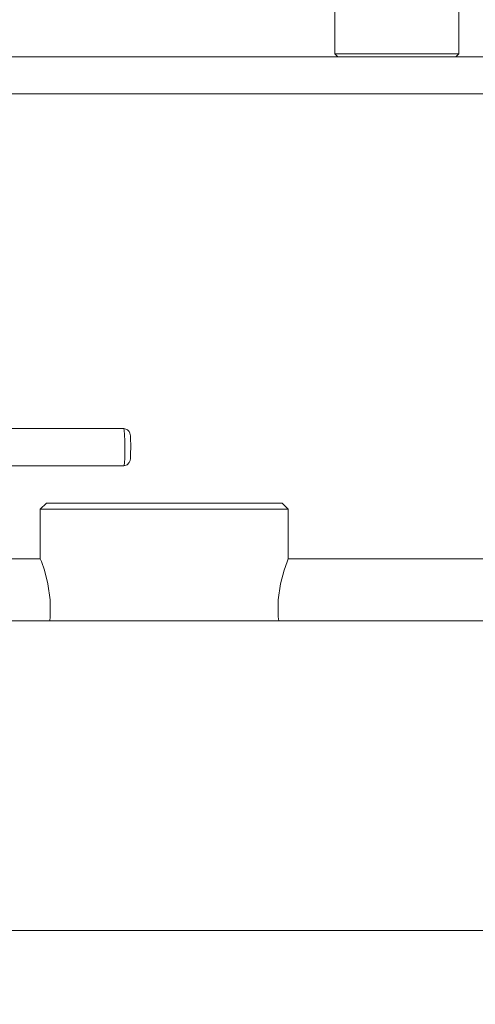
# Model space of a CAD drawing. Header units: millimetres. Extents: x 3925 to 5043, y -86 to 778.
# Tile 58 of 164: x 4431 to 4449, y 208 to 248. Entities that reach past the tile are written whole.
import ezdxf

# ---------------------------------------------------------------- set-up
doc = ezdxf.new("R2010")
doc.units = ezdxf.units.MM
doc.header["$LTSCALE"] = 46.255
doc.header["$PDMODE"] = 3
doc.header["$PDSIZE"] = 1
doc.layers.get('Defpoints').update_dxf_attribs({"linetype": 'CONTINUOUS'})
for name, color, linetype in [('140-154101-01_RIGGDXF_DIMENSION', 7, 'CONTINUOUS'), ('140-155102-0DXF_CONTINUOUS_LINE', 7, 'CONTINUOUS'), ('SPACER-RIGGIDXF_CONTINUOUS_LINE', 7, 'CONTINUOUS')]:
    doc.layers.add(name, color=color, linetype=linetype)
doc.styles.add('SLDTEXTSTYLE0', font='arialbd.ttf', dxfattribs={"height": 5.5})
doc.dimstyles.new('SLDDIMSTYLE2', dxfattribs={"dimtxt": 5.650301, "dimasz": 4.572, "dimexe": 0, "dimexo": 0.0625, "dimgap": 1.412575, "dimtad": 0, "dimtih": 1, "dimtoh": 1, "dimlfac": 3.5, "dimrnd": 1e-09, "dimzin": 4, "dimdsep": 46, "dimtxsty": 'SLDTEXTSTYLE0', "dimsah": 1, "dimcen": 0.09, "dimadec": 0, "dimazin": 1, "dimtol": 1, "dimtp": 0.5, "dimtm": 0.5, "dimtfac": 1, "dimtdec": 1, "dimtofl": 0, "dimtmove": 0, "dimatfit": 3, "dimfxl": 1, "dimfrac": 2, "dimtolj": 1, "dimarcsym": 0})

# ---------------------------------------------------------------- blocks, each defined once
blk = doc.blocks.new('*D68')
at = {"layer": '140-154101-01_RIGGDXF_DIMENSION', "color": 0, "linetype": 'Continuous', "lineweight": -2}
for p, q in [((4515.971, 263.891), (4515.971, 182.833)), ((4491.596, 258.613), (4491.596, 182.833)), ((4491.596, 182.833), (4444.128, 182.833)), ((4511.971, 182.833), (4495.596, 182.833))]:
    blk.add_line(p, q, dxfattribs=at)
at = {"layer": '140-154101-01_RIGGDXF_DIMENSION', "color": 0, "linetype": 'Continuous'}
for points in [[(4495.596, 183.5), (4495.596, 182.167), (4491.596, 182.833)], [(4511.971, 183.5), (4511.971, 182.167), (4515.971, 182.833)]]:
    blk.add_solid(points, dxfattribs=at)
at = {"layer": 'Defpoints', "color": 0, "linetype": 'Continuous'}
for p in [(4515.971, 263.954), (4491.596, 258.675), (4491.596, 182.833)]:
    blk.add_point(p, dxfattribs=at)
at = {"layer": '140-154101-01_RIGGDXF_DIMENSION', "color": 0, "linetype": 'Continuous', "insert": (4465.862, 187.782), "char_height": 5.5, "attachment_point": 5, "style": 'SLDTEXTSTYLE0'}
blk.add_mtext('\\A1;97.50 [3.84]', dxfattribs=at)

msp = doc.modelspace()

# ---------------------------------------------------------------- linework, layer by layer
at = {"layer": '140-155102-0DXF_CONTINUOUS_LINE', "color": 7, "linetype": 'Continuous', "lineweight": 0}
for p, q in [((4353.4706, 246.0787), (4495.9706, 246.0787)), ((4353.4706, 244.5787), (4495.9706, 244.5787)), ((4428.728, 231.0782), (4434.9685, 231.0782)), ((4434.9654, 229.5792), (4428.7249, 229.5792)), ((4431.5956, 227.8287), (4431.8456, 228.0787)), ((4441.3456, 228.0787), (4431.8456, 228.0787)), ((4441.3456, 228.0787), (4441.5956, 227.8287)), ((4441.5956, 227.8287), (4431.5956, 227.8287)), ((4431.5956, 227.8287), (4431.5956, 225.8287)), ((4441.5956, 225.8287), (4441.5956, 227.8287)), ((4430.3456, 225.8287), (4431.5956, 225.8287)), ((4441.5956, 225.8287), (4459.7206, 225.8287)), ((4328.4704, 223.3287), (4520.9704, 223.3287)), ((4427.7205, 210.8287), (4520.9708, 210.8287))]:
    msp.add_line(p, q, dxfattribs=at)
for points in [[(4434.9685, 231.0782), (4434.9844, 231.0085), (4434.9972, 230.8399), (4435.006, 230.5702), (4435.008, 230.253), (4435.0016, 229.9201), (4434.9867, 229.67), (4434.9669, 229.5787)], [(4434.9669, 229.5787), (4435.1042, 229.6194), (4435.1868, 229.7072), (4435.2185, 229.7932), (4435.2291, 229.8671), (4435.2364, 229.9676), (4435.2418, 230.1117), (4435.2444, 230.294), (4435.2435, 230.4625), (4435.2402, 230.6002), (4435.2355, 230.7057), (4435.2298, 230.7829), (4435.2228, 230.8407), (4435.2101, 230.8965), (4435.1803, 230.9609), (4435.1086, 231.0351)], [(4434.9685, 231.0782), (4435.0932, 231.0447), (4435.1086, 231.0351)], [(4431.5956, 225.8287), (4431.641, 225.7123), (4431.7629, 225.3632), (4431.9078, 224.8163), (4432.0006, 224.166), (4432.0006, 223.4914), (4431.9774, 223.3287)], [(4441.2138, 223.3287), (4441.1906, 223.4914), (4441.1906, 224.166), (4441.2834, 224.8163), (4441.4283, 225.3631), (4441.5502, 225.7122), (4441.5956, 225.8287)]]:
    msp.add_lwpolyline(points, dxfattribs=at)
at = {"layer": 'SPACER-RIGGIDXF_CONTINUOUS_LINE', "color": 7, "linetype": 'Continuous', "lineweight": 0}
for p, q in [((4443.4706, 246.2037), (4443.4706, 249.7037)), ((4448.4706, 246.2037), (4448.4706, 249.7037)), ((4448.4706, 246.2037), (4443.4706, 246.2037)), ((4443.5956, 246.0787), (4443.4706, 246.2037)), ((4448.3456, 246.0787), (4448.4706, 246.2037))]:
    msp.add_line(p, q, dxfattribs=at)

# ---------------------------------------------------------------- dimensions: what is measured, and where the dimension line sits
at = {"layer": '140-154101-01_RIGGDXF_DIMENSION', "color": 2, "linetype": 'Continuous'}
dim = msp.add_linear_dim(base=(4491.5956, 182.8335), p1=(4515.9706, 263.9537), p2=(4491.5956, 258.6752), dimstyle='SLDDIMSTYLE2', override={"dimtxt": 5, "dimasz": 4, "dimtad": 1, "dimtih": 0, "dimtoh": 0, "dimlfac": 4, "dimtol": 0, "dimtp": 0.01, "dimtm": 0.01, "dimtdec": 2, "dimtofl": 1, "dimtzin": 0}, dxfattribs=at)
dim.commit()
dim.dimension.update_dxf_attribs({"geometry": '*D68', "text_midpoint": (4465.8619, 187.782)})

doc.saveas('drawing.dxf')
